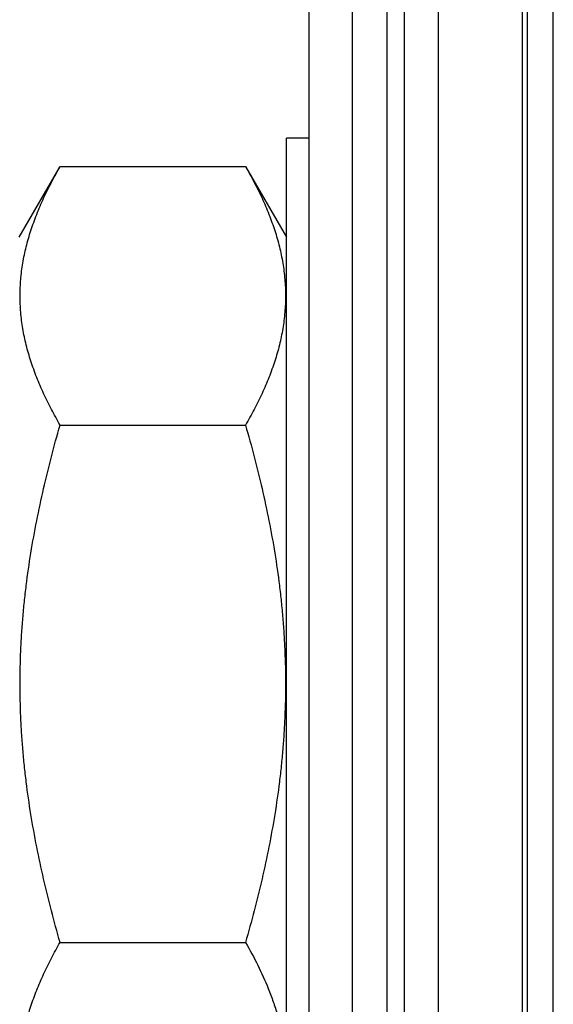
# Model space of a CAD drawing. Header units: inches. Extents: x 0.2 to 16.8, y 0.2 to 10.8.
# Tile 19 of 30: x 8.829 to 9.014, y 5.931 to 6.274. Entities that reach past the tile are written whole.
import ezdxf

# ---------------------------------------------------------------- set-up
doc = ezdxf.new("R2010")
doc.units = ezdxf.units.IN
doc.header["$LTSCALE"] = 0.935
doc.header["$MEASUREMENT"] = 0
doc.layers.get('0').update_dxf_attribs({"linetype": 'CONTINUOUS'})
doc.layers.add('02___PRT_ALL_AXES', color=7, linetype='CONTINUOUS')

msp = doc.modelspace()

# ---------------------------------------------------------------- linework, layer by layer
at = {"color": 7, "linetype": 'CONTINUOUS'}
for p, q in [((8.94447, 4.17487), (8.94447, 8.61787)), ((8.97447, 4.17487), (8.97447, 8.61787)), ((8.92947, 4.49787), (8.92947, 8.60787)), ((9.00547, 4.17787), (9.00547, 8.17787)), ((8.82847, 6.19837), (8.84269, 6.223)), ((8.84269, 6.223), (8.90725, 6.223)), ((8.90725, 6.223), (8.92147, 6.19837)), ((8.84269, 6.13294), (8.90725, 6.13294)), ((8.84269, 5.9528), (8.90725, 5.9528))]:
    msp.add_line(p, q, dxfattribs=at)
at = {"color": 9, "linetype": 'CONTINUOUS'}
for p, q in [((8.95647, 8.61787), (8.95647, 4.17487)), ((8.96247, 8.61787), (8.96247, 4.17487)), ((9.00367, 4.17487), (9.00367, 8.19837)), ((9.01443, 4.17787), (9.01443, 8.17787))]:
    msp.add_line(p, q, dxfattribs=at)
at = {"color": 7, "linetype": 'CONTINUOUS'}
for points, knots in [([(8.84269, 6.13294), (8.84165, 6.13475), (8.83964, 6.13839), (8.8369, 6.14394), (8.8345, 6.14953), (8.83246, 6.15516), (8.83084, 6.16082), (8.82984, 6.16558), (8.82928, 6.16939), (8.82888, 6.1732), (8.82868, 6.17797), (8.82888, 6.18274), (8.82928, 6.18654), (8.82984, 6.19035), (8.83084, 6.19511), (8.83246, 6.20078), (8.8345, 6.20641), (8.8369, 6.212), (8.83964, 6.21754), (8.84165, 6.22119), (8.84269, 6.223)], [0, 0, 0, 0, 0.065935, 0.130779, 0.194518, 0.257188, 0.318879, 0.37975, 0.409952, 0.440038, 0.5, 0.559962, 0.590048, 0.62025, 0.681121, 0.742812, 0.805482, 0.869221, 0.934065, 1, 1, 1, 1]), ([(8.90725, 6.223), (8.9083, 6.22119), (8.91031, 6.21754), (8.91304, 6.212), (8.91545, 6.20641), (8.91748, 6.20078), (8.91911, 6.19511), (8.9201, 6.19035), (8.92066, 6.18654), (8.92106, 6.18274), (8.92126, 6.17797), (8.92106, 6.1732), (8.92066, 6.16939), (8.9201, 6.16558), (8.91911, 6.16082), (8.91748, 6.15516), (8.91545, 6.14953), (8.91304, 6.14394), (8.91031, 6.13839), (8.9083, 6.13475), (8.90725, 6.13294)], [0, 0, 0, 0, 0.065935, 0.130779, 0.194518, 0.257188, 0.318879, 0.37975, 0.409952, 0.440038, 0.5, 0.559962, 0.590048, 0.62025, 0.681121, 0.742812, 0.805482, 0.869221, 0.934065, 1, 1, 1, 1]), ([(8.84269, 5.9528), (8.84058, 5.96012), (8.83768, 5.97118), (8.83448, 5.98609), (8.83245, 5.99734), (8.8311, 6.00677), (8.83024, 6.01434), (8.8297, 6.02003), (8.82928, 6.02573), (8.82888, 6.03334), (8.82868, 6.04287), (8.82888, 6.0524), (8.82928, 6.06001), (8.8297, 6.06571), (8.83024, 6.0714), (8.8311, 6.07897), (8.83245, 6.0884), (8.83448, 6.09965), (8.83768, 6.11455), (8.84058, 6.12562), (8.84269, 6.13294)], [0, 0, 0, 0, 0.124986, 0.187485, 0.249986, 0.312487, 0.343739, 0.374992, 0.406244, 0.437497, 0.5, 0.562503, 0.593756, 0.625008, 0.656261, 0.687513, 0.750014, 0.812515, 0.875014, 1, 1, 1, 1]), ([(8.90725, 6.13294), (8.90936, 6.12562), (8.91227, 6.11455), (8.91547, 6.09965), (8.91749, 6.0884), (8.91885, 6.07897), (8.91971, 6.0714), (8.92024, 6.06571), (8.92066, 6.06001), (8.92106, 6.0524), (8.92126, 6.04287), (8.92106, 6.03334), (8.92066, 6.02573), (8.92024, 6.02003), (8.91971, 6.01434), (8.91885, 6.00677), (8.91749, 5.99734), (8.91547, 5.98609), (8.91227, 5.97118), (8.90936, 5.96012), (8.90725, 5.9528)], [0, 0, 0, 0, 0.124986, 0.187485, 0.249986, 0.312487, 0.343739, 0.374992, 0.406244, 0.437497, 0.5, 0.562503, 0.593756, 0.625008, 0.656261, 0.687513, 0.750014, 0.812515, 0.875014, 1, 1, 1, 1]), ([(8.84269, 5.86274), (8.84165, 5.86455), (8.83964, 5.86819), (8.8369, 5.87374), (8.8345, 5.87933), (8.83246, 5.88496), (8.83084, 5.89062), (8.82984, 5.89538), (8.82928, 5.89919), (8.82888, 5.903), (8.82868, 5.90777), (8.82888, 5.91254), (8.82928, 5.91634), (8.82984, 5.92015), (8.83084, 5.92491), (8.83246, 5.93058), (8.8345, 5.93621), (8.8369, 5.9418), (8.83964, 5.94734), (8.84165, 5.95099), (8.84269, 5.9528)], [0, 0, 0, 0, 0.065935, 0.130779, 0.194518, 0.257188, 0.318879, 0.37975, 0.409952, 0.440038, 0.5, 0.559962, 0.590048, 0.62025, 0.681121, 0.742812, 0.805482, 0.869221, 0.934065, 1, 1, 1, 1]), ([(8.90725, 5.9528), (8.90876, 5.95018), (8.9116, 5.94492), (8.91407, 5.93947), (8.91517, 5.93673)], [0, 0, 0, 0, 0.506138, 1, 1, 1, 1]), ([(8.91517, 5.93673), (8.91578, 5.93521), (8.91693, 5.93217), (8.91838, 5.92754), (8.91956, 5.92289), (8.92029, 5.91899), (8.92071, 5.91587), (8.92103, 5.91276), (8.92119, 5.90963), (8.92118, 5.90651), (8.92107, 5.90339), (8.92073, 5.89948), (8.92, 5.89481), (8.91861, 5.88856), (8.91663, 5.88238), (8.91417, 5.87631), (8.91208, 5.87175), (8.90977, 5.86721), (8.90811, 5.86422), (8.90725, 5.86274)], [0, 0, 0, 0, 0.063411, 0.125987, 0.187816, 0.249026, 0.279453, 0.309789, 0.370282, 0.400501, 0.430734, 0.491342, 0.552318, 0.613843, 0.739027, 0.802911, 0.8677, 0.933402, 1, 1, 1, 1])]:
    msp.add_open_spline(points, degree=3, knots=knots, dxfattribs=at)
at = {"layer": '02___PRT_ALL_AXES', "color": 7, "linetype": 'CONTINUOUS'}
for p in [(8.92947, 6.23287), (8.92147, 5.85287)]:
    msp.add_line(p, (8.92147, 6.23287), dxfattribs=at)

doc.saveas('drawing.dxf')
